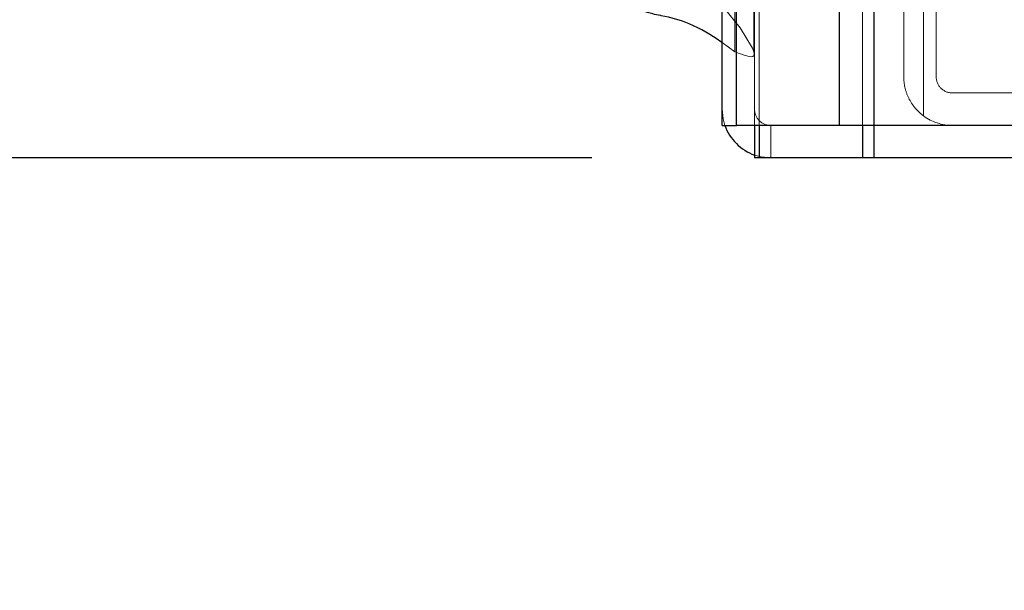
# Model space of a CAD drawing. Header units: inches. Extents: x 0.2 to 10.8, y 0.2 to 8.2.
# Tile 72 of 98: x 5.703 to 5.885, y 3.09 to 3.196. Entities that reach past the tile are written whole.
import ezdxf

# ---------------------------------------------------------------- set-up
doc = ezdxf.new("R2010")
doc.units = ezdxf.units.IN
doc.header["$MEASUREMENT"] = 0
doc.linetypes.add('HIDDEN', pattern=[0.07500000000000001, 0.05, -0.025])
doc.layers.add('DIMENSIONS', color=140, linetype='Continuous')
doc.layers.add('SLD-0', color=179, linetype='Continuous')
doc.styles.add('SLDTEXTSTYLE0', font='TXT', dxfattribs={"width": 0.7})
doc.dimstyles.new('SLDDIMSTYLE1', dxfattribs={"dimtxt": 0.0849609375, "dimasz": 0.13, "dimexe": 0, "dimexo": 0.0625, "dimgap": 0.021240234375, "dimtad": 0, "dimtih": 1, "dimtoh": 1, "dimlfac": 12, "dimrnd": 1e-09, "dimzin": 12, "dimdsep": 46, "dimtxsty": 'SLDTEXTSTYLE0', "dimsah": 1, "dimcen": 0.09, "dimadec": 0, "dimazin": 3, "dimtfac": 1, "dimtmove": 0, "dimatfit": 0, "dimfxl": 0, "dimfrac": 2, "dimtolj": 1, "dimtzin": 12, "dimarcsym": 0})

# ---------------------------------------------------------------- blocks, each defined once
blk = doc.blocks.new('_D_19')
at = {"layer": 'DIMENSIONS'}
for p, q in [((5.490157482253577, 3.373712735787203), (5.490157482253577, 3.623712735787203)), ((5.81303762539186, 3.373712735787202), (5.365157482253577, 3.373712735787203)), ((5.808407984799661, 3.169962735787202), (5.365157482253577, 3.169962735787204)), ((5.490157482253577, 2.935578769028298), (5.490157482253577, 3.169962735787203)), ((4.969955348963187, 2.935578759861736), (4.941425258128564, 2.935578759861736)), ((4.941425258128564, 2.935578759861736), (4.941425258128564, 2.800547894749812)), ((5.222424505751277, 2.935578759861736), (5.2509545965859, 2.935578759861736)), ((5.2509545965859, 2.935578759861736), (5.2509545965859, 2.800547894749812)), ((5.375588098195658, 2.935578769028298), (5.490157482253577, 2.935578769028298)), ((4.941425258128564, 2.800547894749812), (4.969955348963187, 2.800547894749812)), ((5.2509545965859, 2.800547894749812), (5.222424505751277, 2.800547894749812))]:
    blk.add_line(p, q, dxfattribs=at)
for points in [[(5.490157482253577, 3.373712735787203), (5.510157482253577, 3.503712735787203), (5.470157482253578, 3.503712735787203)], [(5.490157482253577, 3.169962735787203), (5.470157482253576, 3.039962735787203), (5.510157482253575, 3.039962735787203)]]:
    blk.add_solid(points, dxfattribs=at)
at = {"layer": 'DIMENSIONS', "char_height": 0.08333333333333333, "attachment_point": 1, "style": 'SLDTEXTSTYLE0'}
for s, insert in [('2.45', (4.969955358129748, 3.062021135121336)), ('62.1', (4.969955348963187, 2.907970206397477))]:
    blk.add_mtext(s, dxfattribs=dict(at, insert=insert))

msp = doc.modelspace()

# ---------------------------------------------------------------- linework, layer by layer
at = {"layer": 'SLD-0', "linetype": 'Continuous', "lineweight": 25}
for p, q in [((5.860530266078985, 5.121792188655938), (5.860530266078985, 3.175962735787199)), ((5.854166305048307, 3.175962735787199), (5.854166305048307, 5.120611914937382)), ((5.832454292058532, 3.175962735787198), (5.832454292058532, 5.111379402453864)), ((5.835090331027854, 3.175962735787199), (5.835090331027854, 5.111638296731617)), ((5.832454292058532, 3.175962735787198), (5.835090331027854, 3.175962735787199)), ((5.854166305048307, 3.175962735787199), (5.835090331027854, 3.175962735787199)), ((5.838454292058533, 3.175962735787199), (5.838454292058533, 3.169962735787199)), ((5.839332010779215, 3.175962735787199), (5.839332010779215, 3.169962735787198)), ((5.860530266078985, 3.175962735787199), (5.854166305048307, 3.175962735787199)), ((5.858407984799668, 3.175962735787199), (5.858407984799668, 3.169962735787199)), ((5.86052698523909, 3.175962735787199), (5.86052698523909, 3.169962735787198)), ((6.826454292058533, 3.175962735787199), (5.860530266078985, 3.175962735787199)), ((5.839332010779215, 3.169962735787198), (5.838454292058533, 3.169962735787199)), ((5.858407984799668, 3.169962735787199), (5.839332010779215, 3.169962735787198)), ((5.86052698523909, 3.169962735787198), (5.858407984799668, 3.169962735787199)), ((6.826454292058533, 3.169962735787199), (5.86052698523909, 3.169962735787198))]:
    msp.add_line(p, q, dxfattribs=at)
at = {"layer": 'SLD-0', "linetype": 'HIDDEN', "lineweight": 18}
for p, q in [((5.860530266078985, 5.121792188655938), (5.860530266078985, 3.175962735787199)), ((5.860530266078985, 3.175962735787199), (5.860530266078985, 5.121792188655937)), ((5.860530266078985, 3.175962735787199), (5.860530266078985, 5.121792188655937)), ((5.854166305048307, 3.175962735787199), (5.854166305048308, 5.120611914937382)), ((5.858408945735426, 3.175962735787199), (5.858408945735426, 5.120611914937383)), ((5.858408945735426, 3.175962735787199), (5.858408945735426, 5.120611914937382)), ((5.835090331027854, 3.175962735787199), (5.835090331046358, 5.111638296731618)), ((5.838454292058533, 3.175962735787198), (5.838454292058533, 5.111379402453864)), ((5.839332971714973, 3.175962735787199), (5.839332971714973, 5.111638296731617)), ((5.839332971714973, 3.175962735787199), (5.839332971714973, 5.111638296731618)), ((5.83483610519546, 3.189596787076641), (5.83483610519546, 5.098145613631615)), ((5.869704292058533, 3.239008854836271), (5.869704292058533, 3.177713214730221)), ((5.869704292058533, 3.177713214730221), (5.869704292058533, 3.239008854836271)), ((5.866037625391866, 3.184962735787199), (5.866037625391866, 3.232962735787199)), ((5.872037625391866, 3.232962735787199), (5.872037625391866, 3.184962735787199)), ((5.834836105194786, 3.189596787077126), (5.832454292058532, 3.191294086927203)), ((5.875037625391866, 3.181962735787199), (5.953037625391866, 3.181962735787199)), ((5.839332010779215, 3.175962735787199), (5.839332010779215, 3.169962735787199)), ((5.841454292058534, 3.175962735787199), (5.841454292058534, 3.169962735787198)), ((5.858407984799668, 3.175962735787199), (5.858407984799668, 3.169962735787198)), ((5.86052698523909, 3.175962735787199), (5.86052698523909, 3.169962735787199))]:
    msp.add_line(p, q, dxfattribs=at)
at = {"layer": 'SLD-0', "linetype": 'HIDDEN', "lineweight": 18, "flags": 128}
for points in [[(5.838343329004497, 3.189536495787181), (5.838343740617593, 4.136317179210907), (5.838343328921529, 5.098201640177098)], [(5.836415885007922, 3.207593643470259), (5.836406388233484, 3.207169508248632), (5.836282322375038, 3.206897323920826), (5.836042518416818, 3.206694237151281), (5.835733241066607, 3.206568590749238), (5.835415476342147, 3.2065147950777), (5.834908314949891, 3.206517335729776), (5.833959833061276, 3.206598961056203), (5.833099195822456, 3.206645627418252), (5.832771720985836, 3.206612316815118), (5.832522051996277, 3.206542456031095), (5.832301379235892, 3.206440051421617), (5.832072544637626, 3.20627339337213), (5.831876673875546, 3.206031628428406), (5.831734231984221, 3.205711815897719), (5.831919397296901, 3.201620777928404), (5.832892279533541, 3.197578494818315), (5.835816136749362, 3.194040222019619), (5.83810282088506, 3.19024758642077), (5.838334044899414, 3.189577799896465), (5.838395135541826, 3.18922801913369), (5.838323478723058, 3.18887409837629), (5.838254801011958, 3.188784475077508), (5.838197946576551, 3.188740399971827), (5.83811714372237, 3.188702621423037), (5.837975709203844, 3.188671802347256), (5.837484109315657, 3.188694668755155), (5.836567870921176, 3.188933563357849), (5.834836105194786, 3.189596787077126), (5.834836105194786, 3.189596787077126)], [(5.832969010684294, 3.175962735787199), (5.832627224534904, 3.177206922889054), (5.832454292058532, 3.178962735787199)], [(5.841454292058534, 3.169962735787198), (5.839698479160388, 3.170135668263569), (5.838454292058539, 3.170477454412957)]]:
    msp.add_lwpolyline(points, dxfattribs=at)
at = {"layer": 'SLD-0', "linetype": 'HIDDEN', "lineweight": 18}
for centre, radius, start in [((5.875037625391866, 3.184962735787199), 0.003000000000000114, 180), ((5.841454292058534, 3.178962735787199), 0.003000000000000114, 180), ((5.875037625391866, 3.184962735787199), 0.009000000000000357, 233.6587969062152)]:
    msp.add_arc(centre, radius, start, 270.0000000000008, dxfattribs=at)
at = {"layer": 'SLD-0', "linetype": 'Continuous', "lineweight": 25}
msp.add_arc((5.841454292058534, 3.178962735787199), 0.009000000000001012, 199.471220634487, 250.5287793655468, dxfattribs=at)
msp.add_open_spline([(5.832454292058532, 3.191294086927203), (5.832383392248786, 3.191344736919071), (5.830552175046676, 3.192652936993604), (5.827095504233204, 3.194688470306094), (5.822971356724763, 3.195973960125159), (5.820611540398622, 3.196343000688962), (5.818822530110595, 3.196785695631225), (5.817107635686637, 3.197255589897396), (5.815851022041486, 3.197599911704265)], degree=3, knots=[0, 0, 0, 0, 0.0158269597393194, 0.4087824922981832, 0.7013418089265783, 0.7114501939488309, 0.788560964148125, 1, 1, 1, 1], dxfattribs=at)
at = {"layer": 'SLD-0', "linetype": 'HIDDEN', "lineweight": 18}
msp.add_open_spline([(5.869704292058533, 3.177713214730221), (5.869133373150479, 3.178133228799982), (5.868622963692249, 3.178611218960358), (5.867718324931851, 3.179679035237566), (5.867323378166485, 3.180274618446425), (5.866692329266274, 3.181521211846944), (5.866448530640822, 3.18218319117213), (5.866120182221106, 3.183556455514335), (5.866037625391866, 3.184254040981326), (5.866037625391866, 3.184962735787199)], degree=3, knots=[0, 0, 0, 0, 0.25, 0.25, 0.5, 0.5, 0.75, 0.75, 1, 1, 1, 1], dxfattribs=at)

# ---------------------------------------------------------------- dimensions: what is measured, and where the dimension line sits
at = {"layer": 'DIMENSIONS'}
dim = msp.add_linear_dim(base=(5.490157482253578, 3.373712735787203), p1=(5.858407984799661, 3.169962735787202), p2=(5.863037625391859, 3.373712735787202), angle=90.0000000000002, dimstyle='SLDDIMSTYLE1', dxfattribs=at)
dim.commit()
dim.dimension.update_dxf_attribs({"geometry": '_D_19', "text_midpoint": (5.490157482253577, 2.935578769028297), "dimtype": 160})

doc.saveas('drawing.dxf')
